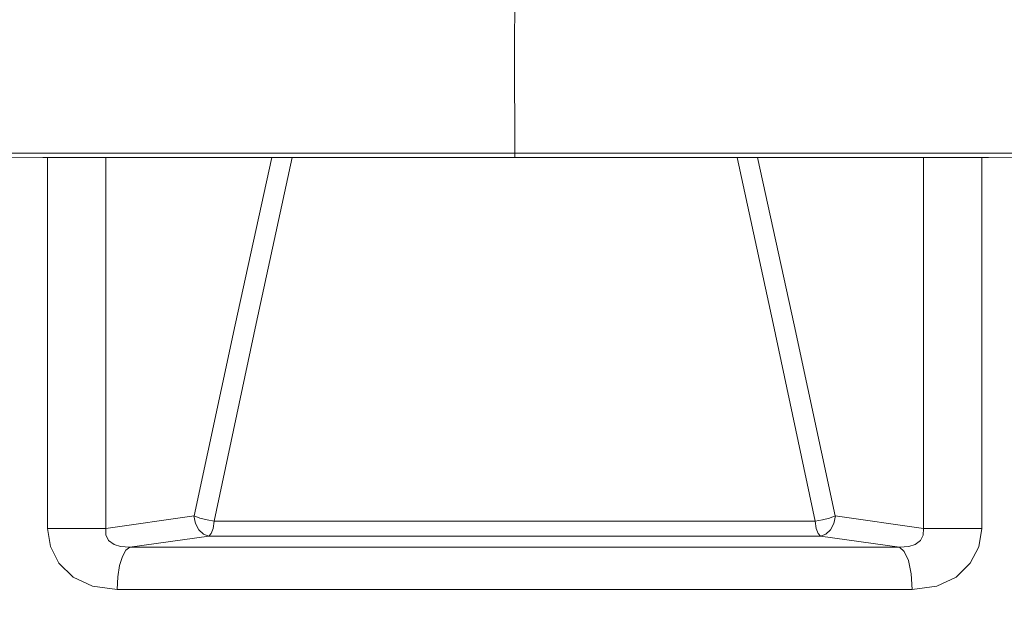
# Model space of a CAD drawing. Header units: millimetres. Extents: x 3925 to 5043, y -86 to 778.
# Tile 58 of 158: x 4404.82 to 4416.99, y 432.61 to 439.99. Entities that reach past the tile are written whole.
import ezdxf

# ---------------------------------------------------------------- set-up
doc = ezdxf.new("R2010")
doc.units = ezdxf.units.MM
doc.header["$LTSCALE"] = 46.255
doc.header["$PDMODE"] = 3
doc.header["$PDSIZE"] = 1
doc.layers.get('Defpoints').update_dxf_attribs({"linetype": 'CONTINUOUS'})
for name, color, linetype in [('140-154101-01_RIGGDXF_DIMENSION', 7, 'CONTINUOUS'), ('H30K-TOP-COVDXF_CONTINUOUS_LINE', 7, 'CONTINUOUS'), ('PJ-LENS-B10RDXF_CONTINUOUS_LINE', 7, 'CONTINUOUS')]:
    doc.layers.add(name, color=color, linetype=linetype)
doc.styles.add('SLDTEXTSTYLE0', font='arialbd.ttf', dxfattribs={"height": 5.5})
doc.dimstyles.new('SLDDIMSTYLE2', dxfattribs={"dimtxt": 5.650301, "dimasz": 4.572, "dimexe": 0, "dimexo": 0.0625, "dimgap": 1.412575, "dimtad": 0, "dimtih": 1, "dimtoh": 1, "dimlfac": 3.5, "dimrnd": 1e-09, "dimzin": 4, "dimdsep": 46, "dimtxsty": 'SLDTEXTSTYLE0', "dimsah": 1, "dimcen": 0.09, "dimadec": 0, "dimazin": 1, "dimtol": 1, "dimtp": 0.5, "dimtm": 0.5, "dimtfac": 1, "dimtdec": 1, "dimtofl": 0, "dimtmove": 0, "dimatfit": 3, "dimfxl": 1, "dimfrac": 2, "dimtolj": 1, "dimarcsym": 0})

# ---------------------------------------------------------------- blocks, each defined once
blk = doc.blocks.new('*D71')
at = {"layer": '140-154101-01_RIGGDXF_DIMENSION', "color": 0, "linetype": 'Continuous', "lineweight": -2}
for p, q in [((4325.461, 463.556), (4325.461, 385.127)), ((4496.711, 463.556), (4496.711, 385.127)), ((4492.711, 385.127), (4329.461, 385.127))]:
    blk.add_line(p, q, dxfattribs=at)
at = {"layer": '140-154101-01_RIGGDXF_DIMENSION', "color": 0, "linetype": 'Continuous'}
for points in [[(4329.461, 385.794), (4329.461, 384.461), (4325.461, 385.127)], [(4492.711, 385.794), (4492.711, 384.461), (4496.711, 385.127)]]:
    blk.add_solid(points, dxfattribs=at)
at = {"layer": 'Defpoints', "color": 0, "linetype": 'Continuous'}
for p in [(4325.461, 463.618), (4496.711, 463.618), (4325.461, 385.127)]:
    blk.add_point(p, dxfattribs=at)
at = {"layer": '140-154101-01_RIGGDXF_DIMENSION', "color": 0, "linetype": 'Continuous', "insert": (4411.086, 390.076), "char_height": 5.5, "attachment_point": 5, "style": 'SLDTEXTSTYLE0'}
blk.add_mtext('\\A1;685.00 [26.97]', dxfattribs=at)

msp = doc.modelspace()

# ---------------------------------------------------------------- linework, layer by layer
at = {"layer": 'H30K-TOP-COVDXF_CONTINUOUS_LINE', "color": 7, "linetype": 'Continuous', "lineweight": 0}
for p, q in [((4410.9344, 438.6461), (4410.9341, 438.3418)), ((4410.9342, 438.2871), (4410.9343, 438.3418))]:
    msp.add_line(p, q, dxfattribs=at)
for points in [[(4410.9332, 439.9201), (4410.9341, 439.9673), (4410.9341, 440.106)], [(4410.9332, 439.9201), (4410.9332, 439.2688), (4410.9344, 438.6461)], [(4410.9341, 438.3418), (4409.8484, 438.3422), (4408.649, 438.343), (4407.4613, 438.3434), (4406.3926, 438.3431), (4405.4199, 438.3421), (4404.5319, 438.3407), (4403.7203, 438.3391), (4402.9804, 438.3377), (4402.3062, 438.3365), (4401.6902, 438.3356), (4401.1265, 438.335), (4400.6103, 438.3348), (4400.137, 438.3347), (4399.7022, 438.3346), (4399.3021, 438.3343), (4398.9338, 438.3338), (4398.5959, 438.3332)], [(4423.5407, 438.3326), (4423.1764, 438.3334), (4422.7703, 438.3341), (4422.3234, 438.3345), (4421.8319, 438.3347), (4421.2903, 438.3348), (4420.6925, 438.3351), (4420.0298, 438.3358), (4419.2933, 438.3369), (4418.4754, 438.3385), (4417.5651, 438.3403), (4416.5436, 438.342), (4415.3874, 438.3431), (4414.0741, 438.3434), (4410.9341, 438.3418)], [(4398.126, 438.284), (4400.0041, 438.2854), (4402.4087, 438.2852), (4405.1, 438.2874), (4408.0488, 438.2878), (4410.9342, 438.2871)], [(4410.9342, 438.2871), (4413.8435, 438.2878), (4416.7924, 438.2873), (4419.4835, 438.2852), (4421.8873, 438.2854), (4423.7412, 438.284)]]:
    msp.add_lwpolyline(points, dxfattribs=at)
at = {"layer": 'PJ-LENS-B10RDXF_CONTINUOUS_LINE', "color": 7, "linetype": 'Continuous', "lineweight": 0}
for p, q in [((4405.1611, 433.7054), (4405.1611, 438.2874)), ((4405.88, 433.7054), (4405.88, 438.2875)), ((4407.7393, 436.2383), (4408.183, 438.2878)), ((4415.9882, 433.7054), (4415.9882, 438.2875)), ((4416.7071, 438.2874), (4416.7071, 433.7054)), ((4407.2185, 433.7933), (4407.7393, 436.2383)), ((4406.9703, 433.858), (4405.88, 433.7054)), ((4415.9882, 433.7054), (4414.898, 433.858)), ((4405.1611, 433.7054), (4405.88, 433.7054)), ((4414.6496, 433.7933), (4407.2185, 433.7933)), ((4415.9882, 433.7054), (4416.7071, 433.7054)), ((4406.1788, 433.4727), (4407.1551, 433.6095)), ((4414.7131, 433.6095), (4407.1551, 433.6095)), ((4414.7131, 433.6095), (4415.6894, 433.4727)), ((4415.6894, 433.4729), (4406.1788, 433.4729)), ((4415.848, 432.951), (4406.0201, 432.951))]:
    msp.add_line(p, q, dxfattribs=at)
for points in [[(4407.9333, 438.2878), (4407.4797, 436.2221), (4406.9703, 433.858)], [(4413.6851, 438.2878), (4414.1289, 436.2383), (4414.6496, 433.7933)], [(4414.898, 433.858), (4414.3882, 436.2221), (4413.9347, 438.2878)], [(4407.1551, 433.6095), (4407.0882, 433.6327), (4407.0304, 433.6876), (4406.9891, 433.7661), (4406.9699, 433.858)], [(4407.2185, 433.7933), (4407.1309, 433.809), (4407.0419, 433.8323), (4406.9702, 433.858)], [(4414.6497, 433.7933), (4414.739, 433.8094), (4414.8258, 433.8321), (4414.898, 433.858)], [(4414.7131, 433.6095), (4414.7796, 433.6324), (4414.8374, 433.6871), (4414.8789, 433.7658), (4414.8982, 433.858)], [(4405.1611, 433.7054), (4405.1963, 433.4812), (4405.2994, 433.277), (4405.4755, 433.1038), (4405.7136, 432.9915), (4406.0201, 432.951)], [(4406.1788, 433.4727), (4406.0607, 433.4791), (4405.9829, 433.5039), (4405.9144, 433.5571), (4405.8817, 433.6238), (4405.8802, 433.7055)], [(4407.2185, 433.7933), (4407.2053, 433.7044), (4407.1831, 433.6398), (4407.1551, 433.6095)], [(4414.6496, 433.7933), (4414.6628, 433.7044), (4414.6851, 433.6398), (4414.7131, 433.6095)], [(4415.988, 433.7054), (4415.9858, 433.6225), (4415.9527, 433.5564), (4415.8844, 433.504), (4415.807, 433.479), (4415.6894, 433.4727)], [(4415.848, 432.951), (4416.1529, 432.991), (4416.3901, 433.1021), (4416.5661, 433.2735), (4416.6707, 433.4783), (4416.7071, 433.7054)], [(4406.1788, 433.4729), (4406.129, 433.4347), (4406.0857, 433.3579), (4406.0509, 433.2459), (4406.028, 433.1058), (4406.0201, 432.951)], [(4415.6894, 433.4729), (4415.7507, 433.4188), (4415.8011, 433.306), (4415.8357, 433.1431), (4415.848, 432.951)]]:
    msp.add_lwpolyline(points, dxfattribs=at)

# ---------------------------------------------------------------- dimensions: what is measured, and where the dimension line sits
at = {"layer": '140-154101-01_RIGGDXF_DIMENSION', "color": 2, "linetype": 'Continuous'}
dim = msp.add_linear_dim(base=(4325.461, 385.1274), p1=(4496.711, 463.6183), p2=(4325.461, 463.6183), dimstyle='SLDDIMSTYLE2', override={"dimtxt": 5, "dimasz": 4, "dimtad": 1, "dimtih": 0, "dimtoh": 0, "dimlfac": 4, "dimtol": 0, "dimtp": 0.01, "dimtm": 0.01, "dimtdec": 2, "dimtofl": 1, "dimtzin": 0}, dxfattribs=at)
dim.commit()
dim.dimension.update_dxf_attribs({"geometry": '*D71', "text_midpoint": (4411.086, 385.1274), "dimtype": 160})

doc.saveas('drawing.dxf')
